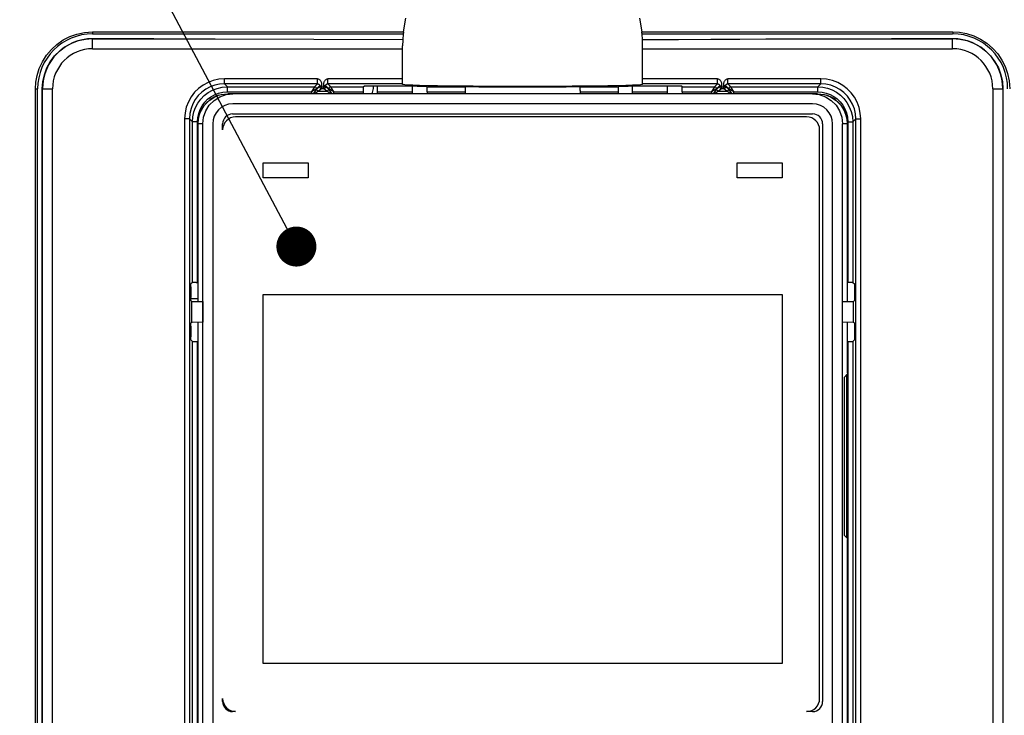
# Model space of a CAD drawing. Extents: x 28 to 410, y 32 to 287.
# Tile 23 of 78: x 75 to 99, y 209 to 227. Entities that reach past the tile are written whole.
import ezdxf

# ---------------------------------------------------------------- set-up
doc = ezdxf.new("R2010")
doc.units = 0
doc.header["$LTSCALE"] = 23.1
doc.layers.get('0').update_dxf_attribs({"linetype": 'CONTINUOUS'})
for name, color, linetype in [('ALL_DIM', 7, 'CONTINUOUS'), ('ALL_FEATURES', 7, 'CONTINUOUS'), ('ALL_NOTE', 7, 'CONTINUOUS')]:
    doc.layers.add(name, color=color, linetype=linetype)
doc.dimstyles.get("Standard").update_dxf_attribs({"dimtxt": 2.5, "dimasz": 2.5, "dimexe": 1.25, "dimexo": 0.625, "dimtad": 1, "dimcen": 2.5, "dimazin": 3, "dimtfac": 1, "dimtmove": 0, "dimatfit": 3})

# ---------------------------------------------------------------- blocks, each defined once
blk = doc.blocks.new('_OPEN')
at = {"color": 0, "linetype": 'BYBLOCK'}
for p, q in [((0, 0), (-1, 0.25)), ((-1, -0.25), (0, 0)), ((-1, 0), (0, 0))]:
    blk.add_line(p, q, dxfattribs=at)
blk = doc.blocks.new('*D7')
at = {"layer": 'ALL_DIM', "color": 2, "linetype": 'CONTINUOUS'}
for p, q in [((103.76, 246.933), (31.71, 246.933)), ((32.71, 246.933), (32.71, 190.683)), ((32.71, 134.433), (32.71, 190.683)), ((75.885, 134.433), (31.71, 134.433))]:
    blk.add_line(p, q, dxfattribs=at)
at = {"layer": 'ALL_DIM', "color": 2, "linetype": 'CONTINUOUS', "xscale": 2, "yscale": 2, "zscale": 2}
for p, rotation in [((32.71, 246.933), 90), ((32.71, 134.433), 270)]:
    blk.add_blockref('_OPEN', p, dxfattribs=dict(at, rotation=rotation))

msp = doc.modelspace()

# ---------------------------------------------------------------- linework, layer by layer
at = {"color": 7, "linetype": 'CONTINUOUS'}
for p, q in [((94.755, 224.983), (80.015, 224.983)), ((94.633, 224.734), (80.136, 224.734)), ((80.135, 224.483), (94.635, 224.483)), ((94.485, 224.408), (80.21, 224.408)), ((79.264, 224.233), (79.264, 219.794)), ((79.386, 199.233), (79.386, 224.234)), ((79.636, 224.234), (79.636, 199.233)), ((79.885, 224.083), (79.885, 224.233)), ((94.81, 209.871), (94.81, 224.083)), ((94.885, 224.233), (94.885, 209.796)), ((95.133, 199.233), (95.133, 224.234)), ((95.383, 199.233), (95.383, 224.233)), ((95.505, 219.794), (95.505, 224.233)), ((79.264, 219.273), (79.264, 208.567)), ((95.505, 218.011), (95.505, 219.273)), ((95.501, 217.978), (95.419, 217.895)), ((95.419, 217.895), (95.419, 213.959)), ((95.483, 217.947), (95.469, 217.946)), ((95.51, 217.974), (95.483, 217.947)), ((95.483, 217.947), (95.483, 213.908)), ((95.51, 217.974), (95.497, 217.974)), ((95.505, 218.009), (95.504, 217.992)), ((95.505, 218.009), (95.505, 218.011)), ((95.51, 213.881), (95.51, 217.974)), ((95.419, 213.959), (95.501, 213.877)), ((95.469, 213.909), (95.483, 213.908)), ((95.51, 213.881), (95.483, 213.908)), ((95.51, 213.881), (95.497, 213.881)), ((95.504, 213.862), (95.505, 213.846)), ((95.505, 213.843), (95.505, 213.846)), ((95.505, 204.794), (95.505, 213.843)), ((79.885, 209.796), (79.885, 209.871)), ((80.21, 209.546), (80.135, 209.546)), ((94.635, 209.546), (94.485, 209.546))]:
    msp.add_line(p, q, dxfattribs=at)
at = {"color": 9, "linetype": 'CONTINUOUS'}
for p, q in [((79.264, 224.233), (79.264, 219.794)), ((79.386, 224.233), (79.264, 224.233)), ((95.505, 224.233), (95.383, 224.233)), ((95.505, 219.794), (95.505, 224.233)), ((80.897, 222.883), (80.897, 223.258)), ((80.897, 223.258), (82.022, 223.258)), ((82.022, 223.258), (82.022, 222.883)), ((92.747, 222.883), (92.747, 223.258)), ((92.747, 223.258), (93.872, 223.258)), ((93.872, 223.258), (93.872, 222.883)), ((82.022, 222.883), (80.897, 222.883)), ((93.872, 222.883), (92.747, 222.883)), ((80.896, 210.75), (80.896, 219.967)), ((80.896, 219.967), (93.874, 219.967)), ((93.874, 219.967), (93.874, 210.75)), ((79.264, 219.273), (79.264, 208.564)), ((95.505, 218.009), (95.505, 219.273)), ((95.505, 204.794), (95.505, 213.846)), ((93.874, 210.75), (80.896, 210.75))]:
    msp.add_line(p, q, dxfattribs=at)
at = {"color": 7, "linetype": 'CONTINUOUS'}
for points in [[(79.386, 224.234), (79.405, 224.401), (79.461, 224.559), (79.55, 224.701), (79.669, 224.82), (79.811, 224.909), (79.97, 224.965), (80.137, 224.983)], [(79.785, 224.947), (79.848, 224.965), (80.015, 224.983)], [(94.632, 224.983), (94.8, 224.965), (94.958, 224.909), (95.101, 224.82), (95.219, 224.701), (95.309, 224.559), (95.364, 224.401), (95.383, 224.234)], [(94.755, 224.983), (94.922, 224.965), (94.985, 224.947)], [(95.504, 217.992), (95.503, 217.982), (95.501, 217.978)], [(95.501, 213.877), (95.503, 213.872), (95.504, 213.862)]]:
    msp.add_lwpolyline(points, dxfattribs=at)
at = {"color": 9, "linetype": 'CONTINUOUS'}
for points in [[(79.264, 224.233), (79.283, 224.4), (79.339, 224.559), (79.428, 224.701), (79.547, 224.82), (79.689, 224.909), (79.785, 224.947)], [(94.985, 224.947), (95.08, 224.909), (95.223, 224.82), (95.342, 224.701), (95.431, 224.559), (95.486, 224.4), (95.505, 224.233)]]:
    msp.add_lwpolyline(points, dxfattribs=at)
at = {"color": 7, "linetype": 'CONTINUOUS'}
for centre, radius, start, end in [((80.014, 224.233), 0.75, 107.8401, 179.9838), ((80.136, 224.234), 0.5, 90, 180), ((94.633, 224.234), 0.5, 0, 90), ((94.755, 224.233), 0.75, 0.0162, 72.1636), ((80.135, 224.233), 0.25, 90, 180), ((80.21, 224.083), 0.325, 90, 180), ((94.485, 224.083), 0.325, 0, 90), ((94.635, 224.233), 0.25, 0, 90), ((80.21, 209.871), 0.325, 180, 270), ((80.135, 209.796), 0.25, 180, 270), ((94.485, 209.871), 0.325, 270, 360), ((94.635, 209.796), 0.25, 270, 360)]:
    msp.add_arc(centre, radius, start, end, dxfattribs=at)
at = {"layer": 'ALL_FEATURES', "color": 9, "linetype": 'CONTINUOUS'}
for p, q in [((76.633, 226.533), (84.405, 226.533)), ((90.364, 226.533), (98.137, 226.533)), ((76.635, 226.113), (76.635, 226.365)), ((76.635, 226.363), (79.699, 226.363)), ((95.07, 226.363), (98.135, 226.363)), ((98.135, 226.113), (98.135, 226.365)), ((76.635, 226.113), (84.385, 226.113)), ((90.385, 226.113), (98.135, 226.113)), ((79.933, 225.235), (79.933, 225.36)), ((82.258, 225.36), (79.933, 225.36)), ((79.933, 225.235), (80.007, 225.161)), ((82.258, 225.235), (79.933, 225.235)), ((82.258, 225.235), (82.183, 225.161)), ((82.258, 225.235), (82.258, 225.36)), ((82.512, 225.235), (82.512, 225.36)), ((84.385, 225.36), (82.512, 225.36)), ((82.587, 225.161), (82.512, 225.235)), ((84.385, 225.235), (82.512, 225.235)), ((92.258, 225.36), (90.385, 225.36)), ((92.258, 225.235), (90.385, 225.235)), ((92.258, 225.235), (92.183, 225.161)), ((92.258, 225.235), (92.258, 225.36)), ((92.512, 225.235), (92.512, 225.36)), ((94.837, 225.36), (92.512, 225.36)), ((92.587, 225.161), (92.512, 225.235)), ((94.837, 225.235), (92.512, 225.235)), ((94.837, 225.235), (94.762, 225.161)), ((94.837, 225.235), (94.837, 225.36)), ((75.207, 182.608), (75.207, 225.108)), ((75.207, 225.108), (75.26, 225.108)), ((75.377, 225.108), (75.63, 225.108)), ((75.38, 182.608), (75.38, 225.108)), ((75.63, 182.608), (75.63, 225.108)), ((80.007, 225.036), (80.007, 225.161)), ((80.007, 225.161), (82.183, 225.161)), ((80.007, 225.036), (82.108, 225.036)), ((82.183, 225.161), (82.108, 225.036)), ((82.233, 225.111), (82.108, 225.036)), ((82.108, 225.036), (82.108, 224.983)), ((82.233, 225.105), (82.146, 224.983)), ((82.283, 225.055), (82.183, 224.983)), ((82.309, 225.187), (82.233, 225.111)), ((82.309, 225.158), (82.233, 225.105)), ((82.233, 225.111), (82.233, 225.105)), ((82.359, 225.108), (82.283, 225.055)), ((82.283, 225.055), (82.487, 225.055)), ((82.309, 225.187), (82.309, 225.158)), ((82.309, 225.187), (82.359, 225.187)), ((82.309, 225.158), (82.309, 225.157)), ((82.309, 225.158), (82.461, 225.158)), ((82.351, 225.108), (82.359, 225.108)), ((82.359, 225.187), (82.359, 225.108)), ((82.411, 225.108), (82.359, 225.108)), ((82.411, 225.108), (82.411, 225.187)), ((82.461, 225.187), (82.411, 225.187)), ((82.487, 225.055), (82.411, 225.108)), ((82.411, 225.108), (82.411, 225.108)), ((82.46, 225.149), (82.461, 225.158)), ((82.461, 225.187), (82.461, 225.158)), ((82.537, 225.111), (82.461, 225.187)), ((82.537, 225.105), (82.464, 225.155)), ((82.586, 224.983), (82.487, 225.055)), ((82.537, 225.105), (82.537, 225.111)), ((82.662, 225.036), (82.537, 225.111)), ((82.623, 224.983), (82.537, 225.105)), ((82.662, 225.036), (82.587, 225.161)), ((82.587, 225.161), (83.4, 225.161)), ((82.662, 224.983), (82.662, 225.036)), ((82.662, 225.036), (83.398, 225.036)), ((83.754, 225.188), (83.757, 225.185)), ((84.995, 225.161), (85.947, 225.161)), ((84.997, 225.036), (85.946, 225.036)), ((88.823, 225.161), (89.775, 225.161)), ((88.824, 225.036), (89.773, 225.036)), ((91.37, 225.161), (92.183, 225.161)), ((91.372, 225.036), (92.108, 225.036)), ((92.183, 225.161), (92.108, 225.036)), ((92.233, 225.111), (92.108, 225.036)), ((92.108, 225.036), (92.108, 224.983)), ((92.233, 225.105), (92.146, 224.983)), ((92.283, 225.055), (92.183, 224.983)), ((92.309, 225.187), (92.233, 225.111)), ((92.309, 225.158), (92.233, 225.105)), ((92.233, 225.111), (92.233, 225.105)), ((92.359, 225.108), (92.283, 225.055)), ((92.283, 225.055), (92.487, 225.055)), ((92.309, 225.187), (92.309, 225.158)), ((92.309, 225.187), (92.359, 225.187)), ((92.309, 225.158), (92.309, 225.157)), ((92.309, 225.158), (92.461, 225.158)), ((92.351, 225.108), (92.359, 225.108)), ((92.359, 225.187), (92.359, 225.108)), ((92.411, 225.108), (92.359, 225.108)), ((92.411, 225.108), (92.411, 225.187)), ((92.461, 225.187), (92.411, 225.187)), ((92.411, 225.108), (92.411, 225.108)), ((92.487, 225.055), (92.411, 225.108)), ((92.46, 225.149), (92.461, 225.158)), ((92.461, 225.187), (92.461, 225.158)), ((92.537, 225.111), (92.461, 225.187)), ((92.537, 225.105), (92.464, 225.155)), ((92.586, 224.983), (92.487, 225.055)), ((92.537, 225.105), (92.537, 225.111)), ((92.662, 225.036), (92.537, 225.111)), ((92.623, 224.983), (92.537, 225.105)), ((92.662, 225.036), (92.587, 225.161)), ((92.587, 225.161), (94.762, 225.161)), ((92.662, 224.983), (92.662, 225.036)), ((92.662, 225.036), (94.762, 225.036)), ((94.762, 225.036), (94.762, 225.161)), ((99.139, 225.108), (99.139, 182.608)), ((99.139, 225.108), (99.392, 225.108)), ((99.389, 225.108), (99.389, 182.608)), ((78.933, 224.36), (78.933, 198.956)), ((79.058, 224.36), (78.933, 224.36)), ((79.058, 224.36), (79.058, 198.956)), ((79.058, 224.36), (79.133, 224.286)), ((79.133, 220.27), (79.133, 224.286)), ((79.258, 224.286), (79.133, 224.286)), ((79.258, 220.272), (79.258, 224.286)), ((95.512, 224.286), (95.512, 220.272)), ((95.512, 224.286), (95.637, 224.286)), ((95.712, 224.36), (95.637, 224.286)), ((95.637, 224.286), (95.637, 220.27)), ((95.712, 198.956), (95.712, 224.36)), ((95.712, 224.36), (95.837, 224.36)), ((95.837, 198.956), (95.837, 224.36)), ((79.391, 219.792), (79.391, 219.275)), ((95.378, 219.275), (95.378, 219.792)), ((79.133, 205.27), (79.133, 218.797)), ((79.258, 207.436), (79.258, 218.795)), ((95.512, 218.795), (95.512, 205.272)), ((95.637, 218.797), (95.637, 205.27))]:
    msp.add_line(p, q, dxfattribs=at)
at = {"layer": 'ALL_FEATURES', "color": 7, "linetype": 'CONTINUOUS'}
for p, q in [((76.635, 226.483), (84.4, 226.483)), ((90.37, 226.483), (98.135, 226.483)), ((84.385, 225.22), (84.385, 226.183)), ((90.385, 225.22), (90.385, 226.183)), ((75.26, 182.608), (75.26, 225.108)), ((75.377, 182.608), (75.377, 225.108)), ((82.309, 225.157), (82.311, 225.142)), ((82.344, 225.11), (82.351, 225.108)), ((82.411, 225.108), (82.426, 225.11)), ((82.458, 225.143), (82.46, 225.149)), ((83.398, 225.036), (83.398, 224.983)), ((83.4, 225.161), (83.428, 225.188)), ((83.428, 225.188), (84.635, 225.188)), ((83.76, 224.983), (83.76, 225.188)), ((83.76, 225.033), (84.635, 225.033)), ((84.396, 225.215), (84.385, 225.22)), ((84.635, 224.983), (84.635, 225.188)), ((84.995, 225.161), (84.98, 225.175)), ((84.997, 225.036), (84.997, 224.983)), ((85.947, 225.161), (85.949, 225.164)), ((88.823, 225.161), (88.821, 225.164)), ((88.824, 225.068), (88.824, 224.983)), ((89.773, 225.036), (89.773, 224.983)), ((89.775, 225.161), (89.774, 225.156)), ((89.775, 225.161), (89.79, 225.175)), ((90.252, 225.204), (90.128, 225.198)), ((90.135, 224.983), (90.135, 225.188)), ((90.135, 225.188), (91.342, 225.188)), ((90.135, 225.033), (91.01, 225.033)), ((90.385, 225.22), (90.374, 225.215)), ((91.01, 224.983), (91.01, 225.188)), ((91.37, 225.161), (91.342, 225.188)), ((91.372, 225.036), (91.372, 224.983)), ((92.309, 225.157), (92.311, 225.142)), ((92.344, 225.11), (92.351, 225.108)), ((92.411, 225.108), (92.426, 225.11)), ((92.458, 225.143), (92.46, 225.149)), ((99.392, 225.108), (99.392, 182.608)), ((79.09, 220.157), (79.09, 219.892)), ((79.133, 220.27), (79.091, 220.232)), ((79.226, 220.272), (79.264, 220.272)), ((95.637, 220.27), (95.678, 220.232)), ((95.68, 220.157), (95.68, 219.892)), ((79.09, 219.871), (79.264, 219.871)), ((79.112, 219.797), (79.091, 219.817)), ((95.678, 219.817), (95.658, 219.797)), ((79.112, 219.27), (79.112, 219.797)), ((79.112, 219.797), (79.391, 219.792)), ((95.378, 219.792), (95.658, 219.797)), ((95.658, 219.27), (95.658, 219.797)), ((79.09, 219.175), (79.09, 218.91)), ((79.112, 219.27), (79.091, 219.25)), ((79.391, 219.275), (79.112, 219.27)), ((95.658, 219.27), (95.378, 219.275)), ((95.678, 219.25), (95.658, 219.27)), ((95.68, 219.175), (95.68, 218.91)), ((79.133, 218.797), (79.091, 218.835)), ((95.637, 218.797), (95.678, 218.835)), ((95.505, 218.795), (95.544, 218.795))]:
    msp.add_line(p, q, dxfattribs=at)
for points in [[(84.405, 226.533), (84.466, 226.876)], [(90.304, 226.876), (90.364, 226.533)], [(84.401, 226.483), (84.396, 226.435), (84.392, 226.387), (84.389, 226.339)], [(84.405, 226.533), (84.404, 226.518), (84.402, 226.504), (84.401, 226.493), (84.4, 226.486), (84.4, 226.483)], [(90.37, 226.483), (90.369, 226.486), (90.369, 226.493), (90.368, 226.504), (90.366, 226.518), (90.364, 226.533)], [(90.38, 226.339), (90.377, 226.387), (90.373, 226.435), (90.369, 226.483)], [(75.377, 225.108), (75.39, 225.287), (75.428, 225.462), (75.491, 225.63), (75.577, 225.788), (75.684, 225.931), (75.811, 226.058), (75.955, 226.165), (76.112, 226.251), (76.28, 226.314), (76.456, 226.352), (76.635, 226.365)], [(76.635, 226.365), (78.167, 226.364), (79.699, 226.363)], [(79.699, 226.363), (82.167, 226.353), (84.389, 226.339)], [(84.389, 226.339), (84.388, 226.312), (84.386, 226.275), (84.385, 226.232), (84.385, 226.183)], [(90.38, 226.339), (91.281, 226.344), (92.09, 226.35), (92.814, 226.354), (93.461, 226.358), (94.045, 226.36), (94.577, 226.362), (95.07, 226.363)], [(90.385, 226.183), (90.385, 226.222), (90.384, 226.259), (90.383, 226.291), (90.382, 226.318), (90.38, 226.339)], [(95.07, 226.363), (96.603, 226.364), (98.135, 226.365)], [(98.135, 226.365), (98.314, 226.352), (98.489, 226.314), (98.657, 226.251), (98.815, 226.165), (98.958, 226.058), (99.085, 225.931), (99.193, 225.788), (99.279, 225.63), (99.341, 225.462), (99.379, 225.287), (99.392, 225.108)], [(82.311, 225.142), (82.319, 225.128), (82.33, 225.117), (82.344, 225.11)], [(82.426, 225.11), (82.44, 225.117), (82.451, 225.129), (82.458, 225.143)], [(83.4, 225.161), (83.399, 225.156), (83.399, 225.143), (83.398, 225.123), (83.398, 225.097), (83.398, 225.068), (83.398, 225.036)], [(84.641, 225.198), (84.517, 225.204), (84.437, 225.21), (84.396, 225.215)], [(84.635, 225.182), (84.744, 225.179), (84.859, 225.177), (84.98, 225.175)], [(90.128, 225.198), (89.962, 225.193), (89.756, 225.187), (89.516, 225.183), (89.244, 225.178), (88.945, 225.175), (88.623, 225.172), (88.283, 225.17), (87.929, 225.168), (87.567, 225.167), (87.202, 225.167), (86.841, 225.168), (86.487, 225.17), (86.147, 225.172), (85.824, 225.175), (85.525, 225.178), (85.253, 225.183), (85.013, 225.187), (84.808, 225.193), (84.641, 225.198)], [(84.997, 225.036), (84.997, 225.068), (84.996, 225.097), (84.996, 225.123), (84.996, 225.143), (84.995, 225.156), (84.995, 225.161)], [(85.947, 225.161), (85.947, 225.156), (85.946, 225.143)], [(85.946, 225.143), (85.946, 225.123), (85.946, 225.097), (85.946, 225.068), (85.946, 224.983)], [(85.949, 225.164), (86.293, 225.161), (86.651, 225.16), (87.015, 225.159), (87.385, 225.158), (87.754, 225.159), (88.119, 225.16), (88.476, 225.161), (88.821, 225.164)], [(88.824, 225.068), (88.824, 225.097), (88.823, 225.123), (88.823, 225.143), (88.823, 225.156), (88.823, 225.161)], [(89.774, 225.156), (89.774, 225.143), (89.773, 225.123), (89.773, 225.097), (89.773, 225.068), (89.773, 225.036)], [(89.79, 225.175), (89.911, 225.177), (90.026, 225.179), (90.135, 225.182)], [(90.374, 225.215), (90.333, 225.21), (90.252, 225.204)], [(91.372, 225.036), (91.372, 225.068), (91.371, 225.097), (91.371, 225.123), (91.371, 225.143), (91.37, 225.156), (91.37, 225.161)], [(92.311, 225.142), (92.319, 225.128), (92.33, 225.117), (92.344, 225.11)], [(92.426, 225.11), (92.44, 225.117), (92.451, 225.129), (92.458, 225.143)], [(79.09, 220.157), (79.09, 220.177), (79.09, 220.195), (79.09, 220.21), (79.09, 220.222), (79.091, 220.23), (79.091, 220.232)], [(79.226, 220.272), (79.196, 220.271), (79.17, 220.271), (79.15, 220.271), (79.137, 220.27), (79.133, 220.27)], [(95.637, 220.27), (95.632, 220.27), (95.619, 220.271), (95.6, 220.271), (95.574, 220.271), (95.544, 220.272), (95.505, 220.272)], [(95.678, 220.232), (95.679, 220.23), (95.679, 220.222), (95.679, 220.21), (95.68, 220.195), (95.68, 220.177), (95.68, 220.157)], [(79.091, 219.817), (79.091, 219.82), (79.09, 219.828), (79.09, 219.839), (79.09, 219.855), (79.09, 219.873), (79.09, 219.892)], [(95.68, 219.892), (95.68, 219.873), (95.68, 219.855), (95.679, 219.839), (95.679, 219.828), (95.679, 219.82), (95.678, 219.817)], [(79.09, 219.175), (79.09, 219.194), (79.09, 219.212), (79.09, 219.227), (79.09, 219.239), (79.091, 219.247), (79.091, 219.25)], [(95.678, 219.25), (95.679, 219.247), (95.679, 219.239), (95.679, 219.227), (95.68, 219.212), (95.68, 219.194), (95.68, 219.175)], [(79.091, 218.835), (79.091, 218.837), (79.09, 218.845), (79.09, 218.857), (79.09, 218.872), (79.09, 218.89), (79.09, 218.91)], [(95.68, 218.91), (95.68, 218.89), (95.68, 218.872), (95.679, 218.857), (95.679, 218.845), (95.679, 218.837), (95.678, 218.835)], [(79.133, 218.797), (79.137, 218.797), (79.15, 218.796), (79.17, 218.796), (79.196, 218.795), (79.226, 218.795), (79.264, 218.795)], [(95.544, 218.795), (95.574, 218.795), (95.6, 218.796), (95.619, 218.796), (95.632, 218.797), (95.637, 218.797)]]:
    msp.add_lwpolyline(points, dxfattribs=at)
at = {"layer": 'ALL_FEATURES', "color": 9, "linetype": 'CONTINUOUS'}
for points in [[(75.207, 225.108), (75.217, 225.272), (75.247, 225.442), (75.301, 225.618), (75.38, 225.788), (75.481, 225.948), (75.603, 226.093), (75.742, 226.221), (75.898, 226.33), (76.064, 226.415), (76.238, 226.478), (76.429, 226.519), (76.633, 226.533)], [(76.633, 226.533), (76.633, 226.518), (76.633, 226.504), (76.633, 226.493), (76.634, 226.486), (76.635, 226.483)], [(98.137, 226.533), (98.137, 226.518), (98.137, 226.504), (98.136, 226.493), (98.135, 226.486), (98.135, 226.483)], [(98.137, 226.533), (98.307, 226.523), (98.482, 226.491), (98.661, 226.434), (98.832, 226.353), (98.991, 226.249), (99.135, 226.126), (99.261, 225.985), (99.367, 225.829), (99.449, 225.665), (99.509, 225.495), (99.548, 225.31), (99.562, 225.108)], [(79.933, 225.36), (79.79, 225.35), (79.652, 225.32), (79.52, 225.271), (79.396, 225.204), (79.283, 225.12), (79.183, 225.022), (79.097, 224.91), (79.028, 224.787), (78.976, 224.652), (78.944, 224.508), (78.933, 224.36)], [(79.933, 225.235), (79.808, 225.226), (79.687, 225.2), (79.571, 225.157), (79.463, 225.098), (79.364, 225.025), (79.276, 224.939), (79.202, 224.841), (79.141, 224.733), (79.096, 224.616), (79.068, 224.49), (79.058, 224.36)], [(82.258, 225.36), (82.273, 225.358), (82.288, 225.353), (82.301, 225.345), (82.312, 225.336), (82.322, 225.325), (82.331, 225.313), (82.338, 225.301), (82.345, 225.288), (82.35, 225.275), (82.354, 225.261), (82.356, 225.246), (82.358, 225.232), (82.359, 225.217), (82.359, 225.202), (82.359, 225.187)], [(82.258, 225.235), (82.262, 225.235), (82.267, 225.235), (82.271, 225.234), (82.275, 225.233), (82.279, 225.231), (82.283, 225.229), (82.287, 225.227), (82.291, 225.224), (82.294, 225.221), (82.298, 225.217), (82.301, 225.212), (82.304, 225.207), (82.307, 225.201), (82.308, 225.194), (82.309, 225.187)], [(82.411, 225.187), (82.41, 225.202), (82.411, 225.217), (82.411, 225.232), (82.413, 225.246), (82.416, 225.261), (82.42, 225.275), (82.425, 225.288), (82.431, 225.301), (82.439, 225.313), (82.447, 225.325), (82.457, 225.336), (82.469, 225.345), (82.482, 225.353), (82.496, 225.358), (82.512, 225.36)], [(82.461, 225.187), (82.461, 225.194), (82.463, 225.201), (82.465, 225.207), (82.468, 225.212), (82.472, 225.217), (82.475, 225.221), (82.479, 225.224), (82.483, 225.227), (82.487, 225.229), (82.491, 225.231), (82.495, 225.233), (82.499, 225.234), (82.503, 225.235), (82.507, 225.235), (82.512, 225.235)], [(92.258, 225.36), (92.273, 225.358), (92.288, 225.353), (92.301, 225.345), (92.312, 225.336), (92.322, 225.325), (92.331, 225.313), (92.338, 225.301), (92.345, 225.288), (92.35, 225.275), (92.354, 225.261), (92.356, 225.246), (92.358, 225.232), (92.359, 225.217), (92.359, 225.202), (92.359, 225.187)], [(92.258, 225.235), (92.262, 225.235), (92.267, 225.235), (92.271, 225.234), (92.275, 225.233), (92.279, 225.231), (92.283, 225.229), (92.287, 225.227), (92.291, 225.224), (92.294, 225.221), (92.298, 225.217), (92.301, 225.212), (92.304, 225.207), (92.307, 225.201), (92.308, 225.194), (92.309, 225.187)], [(92.411, 225.187), (92.41, 225.202), (92.411, 225.217), (92.411, 225.232), (92.413, 225.246), (92.416, 225.261), (92.42, 225.275), (92.425, 225.288), (92.431, 225.301), (92.439, 225.313), (92.447, 225.325), (92.457, 225.336), (92.469, 225.345), (92.482, 225.353), (92.496, 225.358), (92.512, 225.36)], [(92.461, 225.187), (92.461, 225.194), (92.463, 225.201), (92.465, 225.207), (92.468, 225.212), (92.472, 225.217), (92.475, 225.221), (92.479, 225.224), (92.483, 225.227), (92.487, 225.229), (92.491, 225.231), (92.495, 225.233), (92.499, 225.234), (92.503, 225.235), (92.507, 225.235), (92.512, 225.235)], [(95.837, 224.36), (95.826, 224.503), (95.796, 224.641), (95.747, 224.773), (95.68, 224.897), (95.597, 225.01), (95.498, 225.11), (95.386, 225.196), (95.263, 225.265), (95.128, 225.317), (94.985, 225.349), (94.837, 225.36)], [(95.712, 224.36), (95.703, 224.485), (95.677, 224.606), (95.634, 224.722), (95.575, 224.83), (95.502, 224.929), (95.415, 225.017), (95.317, 225.092), (95.21, 225.152), (95.092, 225.197), (94.966, 225.226), (94.837, 225.235)], [(79.133, 224.286), (79.142, 224.412), (79.168, 224.531), (79.21, 224.646), (79.268, 224.754), (79.341, 224.853), (79.427, 224.94), (79.524, 225.015), (79.63, 225.075), (79.747, 225.121), (79.874, 225.15), (80.007, 225.161)], [(79.684, 224.962), (79.784, 225.002), (79.893, 225.027), (80.007, 225.036)], [(82.183, 225.161), (82.198, 225.158), (82.212, 225.151), (82.223, 225.14), (82.23, 225.126), (82.233, 225.111)], [(82.283, 225.055), (82.267, 225.057), (82.254, 225.064), (82.242, 225.075), (82.235, 225.089), (82.233, 225.105)], [(82.487, 225.055), (82.502, 225.057), (82.516, 225.064), (82.527, 225.075), (82.534, 225.089), (82.537, 225.105)], [(82.587, 225.161), (82.571, 225.158), (82.557, 225.151), (82.546, 225.14), (82.539, 225.126), (82.537, 225.111)], [(83.622, 224.987), (83.654, 225.12), (83.659, 225.188)], [(92.183, 225.161), (92.198, 225.158), (92.212, 225.151), (92.223, 225.14), (92.23, 225.126), (92.233, 225.111)], [(92.283, 225.055), (92.267, 225.057), (92.254, 225.064), (92.242, 225.075), (92.235, 225.089), (92.233, 225.105)], [(92.487, 225.055), (92.502, 225.057), (92.516, 225.064), (92.527, 225.075), (92.534, 225.089), (92.537, 225.105)], [(92.587, 225.161), (92.571, 225.158), (92.557, 225.151), (92.546, 225.14), (92.539, 225.126), (92.537, 225.111)], [(94.762, 225.161), (94.888, 225.151), (95.008, 225.125), (95.122, 225.083), (95.23, 225.025), (95.329, 224.952), (95.416, 224.866), (95.491, 224.769), (95.551, 224.663), (95.597, 224.547), (95.627, 224.419), (95.637, 224.286)], [(94.762, 225.036), (94.87, 225.028), (94.973, 225.005)], [(94.973, 225.005), (95.071, 224.969), (95.163, 224.919), (95.248, 224.857), (95.323, 224.784), (95.387, 224.7), (95.439, 224.609), (95.478, 224.509), (95.503, 224.4), (95.512, 224.286)], [(79.258, 224.286), (79.265, 224.394), (79.288, 224.496), (79.324, 224.595), (79.374, 224.687), (79.436, 224.772), (79.51, 224.847), (79.593, 224.911), (79.684, 224.962)]]:
    msp.add_lwpolyline(points, dxfattribs=at)
at = {"layer": 'ALL_FEATURES', "color": 7, "linetype": 'CONTINUOUS'}
for centre, start, end in [((76.635, 225.108), 90, 180), ((98.135, 225.108), 0, 90)]:
    msp.add_arc(centre, 1.375, start, end, dxfattribs=at)
at = {"layer": 'ALL_FEATURES', "color": 9, "linetype": 'CONTINUOUS'}
for centre, radius, start, end in [((76.635, 225.108), 1.254, 90, 180), ((98.135, 225.108), 1.254, 0, 90), ((76.635, 225.108), 1.004, 90, 180), ((98.135, 225.108), 1.004, 0, 90)]:
    msp.add_arc(centre, radius, start, end, dxfattribs=at)
at = {"layer": 'ALL_NOTE', "color": 2, "linetype": 'CONTINUOUS'}
msp.add_line((81.495, 221.61), (59.635, 262.933), dxfattribs=at)
at = {"layer": 'ALL_NOTE', "color": 2, "linetype": 'CONTINUOUS', "const_width": 0.5}
msp.add_lwpolyline([(81.479, 221.168, 1), (81.979, 221.168, 1)], format="xyb", close=True, dxfattribs=at)

# ---------------------------------------------------------------- dimensions: what is measured, and where the dimension line sits
at = {"layer": 'ALL_DIM', "color": 2, "linetype": 'CONTINUOUS'}
dim = msp.add_linear_dim(base=(32.71, 134.433), p1=(104.76, 246.933), p2=(76.885, 134.433), angle=270, dimstyle='Standard', dxfattribs=at)
dim.commit()
dim.dimension.update_dxf_attribs({"geometry": '*D7', "text_midpoint": (32.71, 186.555), "dimtype": 128})

doc.saveas('drawing.dxf')
